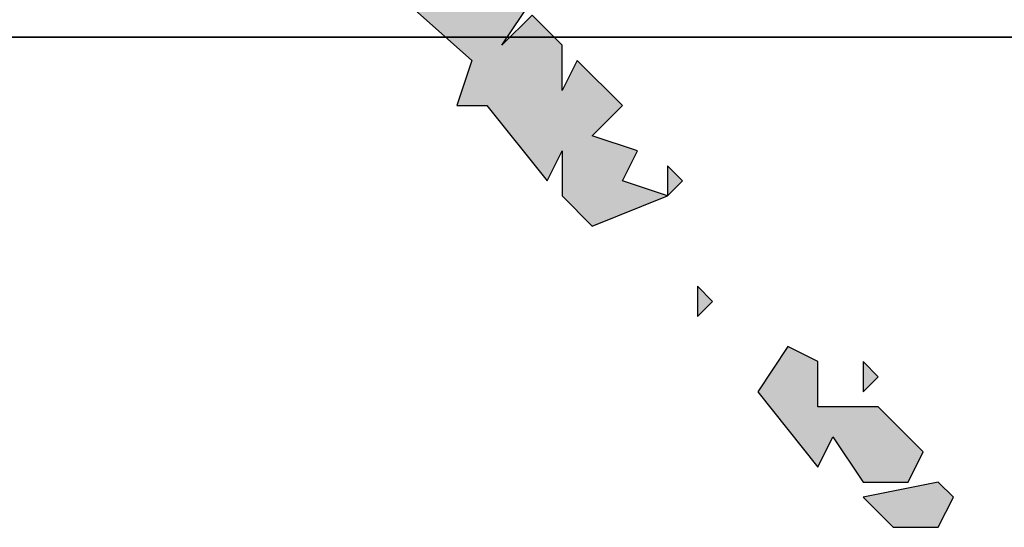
# Model space of a CAD drawing. Extents: x 1109697 to 1467097, y -139975 to 53891.
# Tile 73 of 256: x 1191604 to 1191649, y -63039 to -63016. Entities that reach past the tile are written whole.
import ezdxf

# ---------------------------------------------------------------- set-up
doc = ezdxf.new("R2010")
doc.units = 0
doc.header["$LTSCALE"] = 1000
doc.header["$MEASUREMENT"] = 0
doc.layers.add('PUB_TEXT', color=7, linetype='Continuous')
doc.layers.add('图框', color=4, linetype='Continuous', lineweight=35)

# ---------------------------------------------------------------- blocks, each defined once
blk = doc.blocks.new('A$C59021D72')
at = {"linetype": 'Continuous'}
for points in [[(1372.047, 573.661), (1370.906, 574.232), (1369.766, 573.091), (1370.906, 570.81), (1376.038, 566.248), (1375.468, 564.538), (1376.609, 564.538), (1378.89, 561.686), (1379.46, 562.827), (1379.46, 561.116), (1380.6, 559.976), (1383.451, 561.116), (1381.741, 561.686), (1382.311, 562.827), (1380.6, 563.397), (1381.741, 564.538), (1380.03, 566.248), (1379.46, 565.108), (1379.46, 566.819), (1378.319, 567.959), (1377.179, 566.819), (1378.319, 568.529), (1377.179, 569.67), (1375.468, 569.1), (1374.898, 569.67), (1376.038, 570.81), (1374.898, 571.951), (1373.757, 571.38), (1373.757, 573.091)], [(1389.154, 554.844), (1388.013, 555.414), (1386.873, 553.703), (1389.154, 550.852), (1389.724, 551.992), (1390.865, 550.282), (1392.575, 550.282), (1393.146, 551.422), (1391.435, 553.133), (1389.154, 553.133)]]:
    blk.add_hatch(color=256, dxfattribs=at).paths.add_polyline_path(points)
h = blk.add_hatch(color=256, dxfattribs=at)
h.paths.add_polyline_path([(1394.286, 549.711), (1393.716, 550.282), (1390.865, 549.711), (1392.005, 548.571), (1393.716, 548.571)])
h.paths.add_polyline_path([(1391.435, 554.273), (1390.865, 554.844), (1390.865, 553.703)])
h.paths.add_polyline_path([(1385.162, 557.124), (1384.592, 557.695), (1384.592, 556.554)])
h.paths.add_polyline_path([(1384.022, 561.686), (1383.451, 562.257), (1383.451, 561.116)])
at = {"linetype": 'Continuous', "elevation": 0}
for points in [[(1370.906, 570.81), (1376.038, 566.248), (1375.468, 564.538), (1376.609, 564.538), (1378.89, 561.686), (1379.46, 562.827), (1379.46, 561.116), (1380.6, 559.976), (1383.451, 561.116), (1381.741, 561.686), (1382.311, 562.827), (1380.6, 563.397), (1381.741, 564.538), (1380.03, 566.248), (1379.46, 565.108), (1379.46, 566.819), (1378.319, 567.959), (1377.179, 566.819), (1378.319, 568.529)], [(1384.022, 561.686), (1383.451, 562.257), (1383.451, 561.116), (1384.022, 561.686)], [(1385.162, 557.124), (1384.592, 557.695), (1384.592, 556.554), (1385.162, 557.124)], [(1389.154, 554.844), (1388.013, 555.414), (1386.873, 553.703), (1389.154, 550.852), (1389.724, 551.992), (1390.865, 550.282), (1392.575, 550.282), (1393.146, 551.422), (1391.435, 553.133), (1389.154, 553.133), (1389.154, 554.844)], [(1391.435, 554.273), (1390.865, 554.844), (1390.865, 553.703), (1391.435, 554.273)], [(1394.286, 549.711), (1393.716, 550.282), (1390.865, 549.711), (1392.005, 548.571), (1393.716, 548.571), (1394.286, 549.711)]]:
    blk.add_lwpolyline(points, dxfattribs=at)
blk = doc.blocks.new('图签01')
at = {"layer": '图框', "color": 4}
blk.add_line((1793883, 92864.531), (1797883, 92864.531), dxfattribs=at)
at = {"layer": 'PUB_TEXT', "xscale": 1.2, "yscale": 1.2, "zscale": 1.2}
blk.add_blockref('A$C59021D72', (1795059.752, 92183.971, 0), dxfattribs=at)

msp = doc.modelspace()

# ---------------------------------------------------------------- block references
at = {"layer": 'PUB_TEXT'}
msp.add_blockref('图签01', (-605086, -155881.338), dxfattribs=at)

doc.saveas('drawing.dxf')
